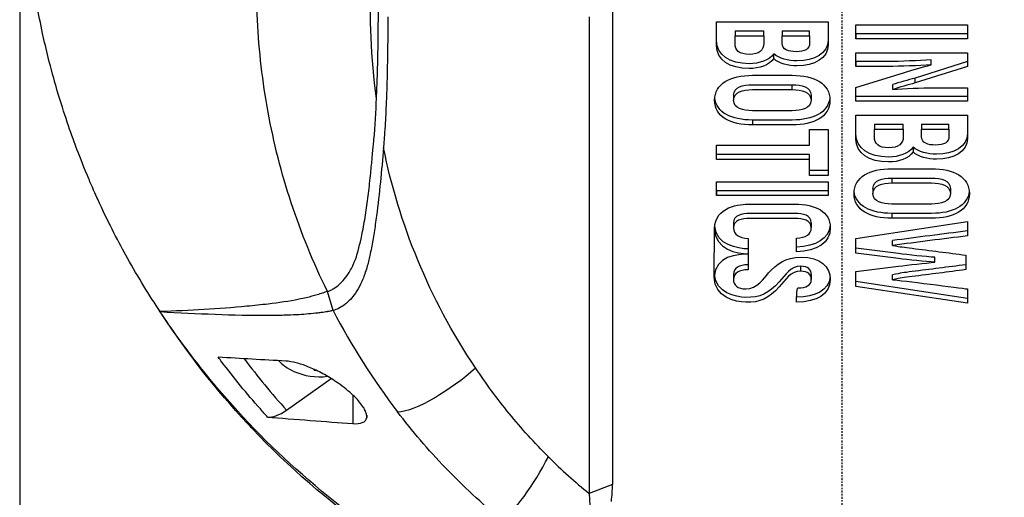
# Model space of a CAD drawing. Header units: millimetres. Extents: x 0 to 4378, y 0 to 2376.
# Tile 150 of 229: x 2219 to 2290, y 1221 to 1256. Entities that reach past the tile are written whole.
import ezdxf

# ---------------------------------------------------------------- set-up
doc = ezdxf.new("R2010")
doc.units = ezdxf.units.MM
doc.header["$LTSCALE"] = 0.2
doc.linetypes.add('CENTER2', pattern=[1.125, 0.75, -0.125, 0.125, -0.125])
doc.layers.add('02_Center Line', color=1, linetype='CENTER2')

# ---------------------------------------------------------------- blocks, each defined once
blk = doc.blocks.new('A$C56001a60')
for p, q in [((-59, 683.9), (-59, 535.5)), ((-18.145, 596.109), (-18.145, 561.895)), ((-9.002, 595.738), (-1.001, 595.738)), ((-7.676, 595.098), (-7.676, 594.744)), ((-7.676, 595.098), (-5.607, 595.098)), ((-5.607, 594.744), (-5.607, 595.098)), ((-4.293, 595.098), (-4.293, 594.744)), ((-4.293, 595.098), (-2.327, 595.098)), ((-2.327, 594.744), (-2.327, 595.098)), ((0.999, 594.524), (0.999, 595.518)), ((0.999, 595.518), (8.999, 595.518)), ((8.999, 594.878), (0.999, 594.878)), ((0.999, 594.878), (0.999, 594.524)), ((8.999, 595.518), (8.999, 594.524)), ((-7.676, 594.744), (-5.607, 594.744)), ((-5.607, 594.548), (-5.607, 594.195)), ((-4.293, 594.744), (-2.327, 594.744)), ((-2.327, 594.589), (-2.327, 594.235)), ((8.999, 594.524), (0.999, 594.524)), ((-4.898, 593.103), (-4.898, 593.457)), ((0.999, 592.544), (0.999, 593.522)), ((0.999, 593.522), (8.999, 593.522)), ((8.999, 593.522), (8.999, 592.536)), ((0.999, 592.898), (0.999, 592.544)), ((8.999, 592.89), (5.239, 591.71)), ((6.393, 592.665), (6.393, 593.019)), ((0.999, 591.025), (4.473, 592.116)), ((8.999, 592.536), (5.239, 591.356)), ((5.239, 591.356), (5.239, 591.71)), ((-41.464, 590.993), (-41.464, 590.992)), ((-41.459, 590.96), (-41.459, 590.96)), ((-3.573, 590.878), (-3.573, 591.231)), ((0.999, 590.039), (0.999, 591.025)), ((3.639, 590.879), (3.639, 591.233)), ((8.999, 591.017), (8.999, 590.039)), ((-7.779, 590.472), (-7.779, 590.118)), ((-2.224, 590.472), (-2.224, 590.118)), ((8.999, 590.392), (0.999, 590.392)), ((0.999, 590.039), (0.999, 590.392)), ((8.999, 590.039), (0.999, 590.039)), ((-6.43, 588.693), (-6.43, 588.34)), ((0.999, 589.037), (8.999, 589.036)), ((-2.338, 588.019), (-1.001, 588.019)), ((-2.338, 586.879), (-2.338, 588.019)), ((-1.001, 588.019), (-1.001, 584.721)), ((2.325, 588.396), (2.325, 588.042)), ((2.325, 588.396), (4.393, 588.396)), ((2.325, 588.042), (4.393, 588.042)), ((4.393, 588.042), (4.393, 588.396)), ((4.393, 587.846), (4.393, 587.493)), ((5.708, 588.396), (5.708, 588.042)), ((5.708, 588.396), (7.673, 588.396)), ((5.708, 588.042), (7.673, 588.042)), ((7.673, 588.042), (7.673, 588.396)), ((7.673, 587.887), (7.673, 587.533)), ((-2.338, 586.879), (-2.338, 587.233)), ((-9.002, 586.879), (-2.338, 586.879)), ((-9.002, 585.861), (-9.002, 586.879)), ((5.102, 586.755), (5.102, 586.402)), ((-2.338, 586.214), (-9.002, 586.214)), ((-9.002, 585.861), (-9.002, 586.214)), ((-2.338, 585.861), (-9.002, 585.861)), ((-2.338, 585.861), (-2.338, 586.214)), ((-2.338, 584.721), (-2.338, 585.861)), ((-1.001, 585.075), (-2.338, 585.075)), ((-2.338, 584.721), (-2.338, 585.075)), ((-9.002, 584.259), (-1.001, 584.259)), ((-9.002, 583.265), (-9.002, 584.259)), ((-1.001, 584.721), (-2.338, 584.721)), ((-1.001, 584.259), (-1.001, 583.265)), ((3.57, 584.53), (3.57, 584.176)), ((-1.001, 583.618), (-9.002, 583.618)), ((-9.002, 583.618), (-9.002, 583.265)), ((2.222, 583.77), (2.222, 583.417)), ((7.776, 583.77), (7.776, 583.417)), ((-1.001, 583.265), (-9.002, 583.265)), ((0.992, 580.201), (9.006, 581.409)), ((3.57, 581.992), (3.57, 581.639)), ((9.006, 581.409), (9.006, 580.381)), ((-9.161, 577.433), (-9.139, 580.904)), ((-7.779, 581.316), (-7.779, 580.962)), ((-2.201, 581.324), (-2.201, 580.97)), ((-6.739, 580.194), (-6.739, 579.083)), ((-3.264, 579.223), (-3.264, 580.217)), ((0.992, 579.14), (0.992, 580.201)), ((3.623, 579.685), (3.623, 580.038)), ((-3.264, 579.223), (-3.264, 579.576)), ((0.992, 579.14), (0.992, 579.494)), ((-6.739, 579.083), (-6.739, 579.068)), ((-6.739, 579.068), (-6.739, 577.95)), ((6.67, 578.487), (6.67, 578.841)), ((8.891, 578.997), (8.891, 577.953)), ((-2.956, 577.845), (-2.956, 578.198)), ((-7.79, 577.6), (-7.79, 577.247)), ((-2.201, 577.608), (-2.201, 577.255)), ((0.992, 576.75), (0.992, 577.81)), ((3.623, 577.233), (3.623, 577.587)), ((9.006, 575.895), (0.992, 577.103)), ((0.992, 576.75), (0.992, 577.103)), ((9.006, 575.541), (0.992, 576.75)), ((9.006, 576.569), (9.006, 575.541)), ((-36.509, 575.019), (-36.916, 576.394)), ((-48.916, 574.917), (-48.924, 574.939)), ((-39.853, 567.866), (-36.648, 570.133)), ((-37.863, 570.741), (-37.863, 570.791)), ((-35.096, 568.952), (-35.096, 566.901)), ((-34.105, 567.502), (-34.105, 567.337)), ((-16.474, 562.533), (-18.145, 561.895))]:
    blk.add_line(p, q)
blk.add_arc((-37.5, 574.783), 4.52, 246.00135, 277.30956)
for centre, major_axis, ratio, start_param, end_param in [((24.582, 558.395), (33.547, -19.792), 0.183957, 3.24645, 3.249702), ((28.277, 605.003), (67.387, 24), 0.819109, 3.252927, 3.398786), ((-19.389, 589.073), (-24.656, 32.289), 0.721475, 1.562316, 1.680182), ((-37.5, 572.718), (3.45, 0), 0.707107, 3.704223, 4.150483), ((-37.5, 573.757), (4.281, 0), 0.707107, 4.627603, 4.655268), ((-39.849, 569.997), (-1.8, -2.473), 0.494925, 0.295552, 0.971451), ((169.397, 844.179), (184.404, 284.56), 0.329505, 3.072186, 3.106934), ((-28.126, 562.67), (11.636, -0.777), 0.815749, 6.222816, 6.350482)]:
    blk.add_ellipse(centre, major_axis=major_axis, ratio=ratio, start_param=start_param, end_param=end_param)
for points, knots in [([(-48.924, 574.939), (-49.7, 576.11), (-50.489, 577.39), (-51.266, 578.783), (-51.892, 579.906), (-52.574, 581.214), (-53.269, 582.717), (-53.351, 582.895), (-53.529, 583.278), (-53.786, 583.87), (-53.893, 584.115), (-54.014, 584.395), (-54.146, 584.712), (-54.49, 585.536), (-54.749, 586.208), (-54.942, 586.724), (-55.339, 587.783), (-55.814, 589.137), (-56.302, 590.794), (-56.537, 591.591), (-56.752, 592.387), (-56.95, 593.179), (-57.094, 593.758), (-57.229, 594.336), (-57.354, 594.912), (-57.654, 596.291), (-57.902, 597.676), (-58.101, 599.065), (-58.173, 599.566), (-58.251, 600.162), (-58.329, 600.851), (-58.421, 601.668), (-58.474, 602.284), (-58.507, 602.697), (-58.528, 602.958), (-58.541, 603.139), (-58.549, 603.238), (-58.599, 603.935), (-58.636, 604.632), (-58.661, 605.33), (-58.695, 606.266), (-58.699, 606.964), (-58.699, 607.422), (-58.699, 607.444), (-58.699, 607.466), (-58.699, 607.488), (-58.698, 608.859), (-58.65, 610.221), (-58.553, 611.604), (-58.537, 611.831), (-58.519, 612.055), (-58.501, 612.276), (-58.395, 613.565), (-58.256, 614.738), (-58.108, 615.773), (-58.068, 616.047), (-58, 616.514), (-57.89, 617.17), (-57.855, 617.377), (-57.816, 617.603), (-57.772, 617.848), (-57.616, 618.712), (-57.473, 619.401), (-57.36, 619.916), (-57.029, 621.44), (-56.667, 622.808), (-56.308, 624.027), (-56.09, 624.764), (-55.843, 625.552), (-55.558, 626.392), (-55.372, 626.94), (-55.17, 627.508), (-54.949, 628.098), (-54.696, 628.774), (-54.431, 629.446), (-54.153, 630.114), (-53.874, 630.783), (-53.582, 631.449), (-53.276, 632.113), (-53.091, 632.514), (-52.909, 632.899), (-52.729, 633.265), (-52.205, 634.341), (-51.712, 635.268), (-51.275, 636.051), (-50.584, 637.291), (-49.809, 638.574), (-48.936, 639.894)], [-1, -1, -1, -1, -0.9375, -0.9375, -0.9375, -0.875, -0.875, -0.875, -0.8528979, -0.8528979, -0.8528979, -0.84375, -0.84375, -0.84375, -0.8125, -0.8125, -0.8125, -0.75, -0.75, -0.75, -0.7138981, -0.7138981, -0.7138981, -0.6875, -0.6875, -0.6875, -0.625, -0.625, -0.625, -0.5982143, -0.5982143, -0.5982143, -0.5763525, -0.5763525, -0.5763525, -0.5625, -0.5625, -0.5625, -0.53125, -0.53125, -0.53125, -0.5, -0.5, -0.5, -0.4990096, -0.4990096, -0.4990096, -0.4375, -0.4375, -0.4375, -0.4283694, -0.4283694, -0.4283694, -0.375, -0.375, -0.375, -0.3512462, -0.3512462, -0.3512462, -0.34375, -0.34375, -0.34375, -0.3125, -0.3125, -0.3125, -0.25, -0.25, -0.25, -0.2121786, -0.2121786, -0.2121786, -0.1875, -0.1875, -0.1875, -0.15625, -0.15625, -0.15625, -0.125, -0.125, -0.125, -0.1091039, -0.1091039, -0.1091039, -0.0625, -0.0625, -0.0625, 0, 0, 0, 0]), ([(-36.916, 576.394), (-37.945, 578.477), (-38.81, 580.601), (-39.518, 582.75), (-40.226, 584.899), (-40.777, 587.074), (-41.178, 589.263), (-41.579, 591.452), (-41.831, 593.653), (-41.94, 595.86), (-41.994, 596.964), (-42.014, 598.06), (-41.997, 599.169), (-41.981, 600.277), (-41.929, 601.396), (-41.845, 602.477), (-41.762, 603.557), (-41.647, 604.599), (-41.499, 605.645), (-41.217, 607.638), (-40.812, 609.646), (-40.28, 611.624), (-39.874, 613.132), (-39.393, 614.632), (-38.835, 616.117), (-38.277, 617.602), (-37.641, 619.072), (-36.925, 620.523)], [0, 0, 0, 0, 0.1448174, 0.1448174, 0.1448174, 0.2896349, 0.2896349, 0.2896349, 0.4344523, 0.4344523, 0.4344523, 0.506861, 0.506861, 0.506861, 0.5792697, 0.5792697, 0.5792697, 0.6516784, 0.6516784, 0.6516784, 0.7896349, 0.7896349, 0.7896349, 0.8948175, 0.8948175, 0.8948175, 1, 1, 1, 1]), ([(-33.397, 590.241), (-33.799, 593.145), (-33.921, 596.068), (-33.786, 598.976), (-33.715, 600.505), (-33.571, 602.035), (-33.349, 603.56)], [0, 0, 0, 0, 0.6554797, 0.6554797, 0.6554797, 0.9999911, 0.9999911, 0.9999911, 0.9999911]), ([(-33.397, 590.241), (-33.385, 590.512), (-33.374, 590.782), (-33.355, 591.304), (-33.345, 591.577), (-33.32, 592.406), (-33.306, 592.947), (-33.275, 594.57), (-33.265, 595.653), (-33.265, 596.735)], [0.000001, 0.000001, 0.000001, 0.000001, 0.1148104, 0.1148104, 0.2214345, 0.2214345, 0.4221153, 0.4221153, 0.823475, 0.823475, 0.823475, 0.823475]), ([(-16.474, 596.755), (-16.474, 591.051), (-16.474, 585.348), (-16.474, 573.941), (-16.474, 568.237), (-16.474, 562.533)], [0.000001, 0.000001, 0.000001, 0.000001, 2.419796, 2.419796, 4.839592, 4.839592, 4.839592, 4.839592]), ([(-32.586, 596.108), (-32.587, 594.541), (-32.606, 592.974), (-32.663, 591.015), (-32.676, 590.624), (-32.716, 589.6), (-32.742, 589.052), (-32.792, 588.176), (-32.81, 587.883), (-32.841, 587.433), (-32.852, 587.289), (-32.873, 587.002), (-32.884, 586.856), (-32.897, 586.709)], [-1.142804, -1.142804, -1.142804, -1.142804, -0.592912, -0.592912, -0.45543, -0.45543, -0.23364, -0.23364, -0.121763, -0.121763, -0.062324, -0.062324, -0.00003, -0.00003, -0.00003, -0.00003]), ([(-4.898, 593.457), (-5.237, 592.978), (-5.929, 592.738), (-6.659, 592.738), (-8.061, 592.738), (-9.002, 593.39), (-9.002, 594.387), (-9.002, 594.837), (-9.002, 595.288), (-9.002, 595.738)], [0, 0, 0, 0, 0.2565884, 0.2565884, 0.2565884, 0.7259063, 0.7259063, 0.7259063, 0.9431712, 0.9431712, 0.9431712, 0.9431712]), ([(-4.898, 593.103), (-5.237, 592.625), (-5.929, 592.384), (-6.659, 592.384), (-8.061, 592.384), (-9.002, 593.036), (-9.002, 594.033), (-9.002, 594.601), (-9.002, 595.17), (-9.002, 595.738)], [0, 0, 0, 0, 0.256588, 0.256588, 0.256588, 0.725906, 0.725906, 0.725906, 1, 1, 1, 1]), ([(-1.001, 595.738), (-1.001, 595.304), (-1.001, 594.869), (-1.001, 594.435), (-1.001, 593.491), (-1.964, 592.94), (-3.23, 592.94), (-3.842, 592.94), (-4.508, 593.101), (-4.898, 593.457)], [0.0614547, 0.0614547, 0.0614547, 0.0614547, 0.2879923, 0.2879923, 0.2879923, 0.7599082, 0.7599082, 0.7599082, 1, 1, 1, 1]), ([(-1.001, 595.738), (-1.001, 595.186), (-1.001, 594.634), (-1.001, 594.081), (-1.001, 593.138), (-1.964, 592.586), (-3.23, 592.586), (-3.842, 592.586), (-4.508, 592.747), (-4.898, 593.103)], [0, 0, 0, 0, 0.287992, 0.287992, 0.287992, 0.759908, 0.759908, 0.759908, 1, 1, 1, 1]), ([(-5.607, 594.744), (-5.607, 594.561), (-5.607, 594.378), (-5.607, 594.195), (-5.607, 593.714), (-5.935, 593.403), (-6.659, 593.403), (-7.388, 593.403), (-7.676, 593.713), (-7.676, 594.187), (-7.676, 594.372), (-7.676, 594.558), (-7.676, 594.744)], [-1, -1, -1, -1, -0.857197, -0.857197, -0.857197, -0.498445, -0.498445, -0.498445, -0.144903, -0.144903, -0.144903, 0, 0, 0, 0]), ([(-2.327, 594.744), (-2.327, 594.574), (-2.327, 594.405), (-2.327, 594.235), (-2.327, 593.778), (-2.679, 593.596), (-3.287, 593.596), (-3.84, 593.596), (-4.293, 593.744), (-4.293, 594.203), (-4.293, 594.383), (-4.293, 594.564), (-4.293, 594.744)], [-1, -1, -1, -1, -0.85237, -0.85237, -0.85237, -0.505774, -0.505774, -0.505774, -0.157036, -0.157036, -0.157036, 0, 0, 0, 0]), ([(6.393, 593.019), (5.526, 592.949), (4.169, 592.898), (3.296, 592.898), (2.53, 592.898), (1.765, 592.898), (0.999, 592.898)], [0, 0, 0, 0, 0.574741, 0.574741, 0.574741, 1, 1, 1, 1]), ([(6.393, 592.665), (5.526, 592.595), (4.169, 592.544), (3.296, 592.544), (2.53, 592.544), (1.765, 592.544), (0.999, 592.544)], [0, 0, 0, 0, 0.574741, 0.574741, 0.574741, 1, 1, 1, 1]), ([(-6.43, 588.34), (-7.997, 588.34), (-9.139, 588.924), (-9.139, 591.314), (-8.007, 591.904), (-6.43, 591.904), (-5.478, 591.904), (-4.525, 591.904), (-3.573, 591.904)], [0, 0, 0, 0, 0.382465, 0.382465, 0.765737, 0.765737, 0.765737, 1, 1, 1, 1]), ([(-3.573, 591.904), (-1.995, 591.904), (-0.864, 591.314), (-0.864, 588.924), (-2.005, 588.34), (-3.573, 588.34), (-4.525, 588.34), (-5.478, 588.34), (-6.43, 588.34)], [0, 0, 0, 0, 0.383273, 0.383273, 0.76574, 0.76574, 0.76574, 1, 1, 1, 1]), ([(-7.779, 590.472), (-7.779, 591.071), (-7.105, 591.231), (-6.43, 591.231), (-5.478, 591.231), (-4.525, 591.231), (-3.573, 591.231)], [-0.6953384, -0.6953384, -0.6953384, -0.6953384, -0.3903152, -0.3903152, -0.3903152, 0, 0, 0, 0]), ([(-6.43, 589.366), (-7.099, 589.366), (-7.779, 589.518), (-7.779, 590.118), (-7.779, 590.717), (-7.105, 590.878), (-6.43, 590.878), (-5.478, 590.878), (-4.525, 590.878), (-3.573, 590.878)], [-1, -1, -1, -1, -0.69534, -0.69534, -0.69534, -0.390315, -0.390315, -0.390315, 0, 0, 0, 0]), ([(-3.573, 590.878), (-2.898, 590.878), (-2.224, 590.717), (-2.224, 590.118), (-2.224, 589.518), (-2.904, 589.366), (-3.573, 589.366), (-4.525, 589.366), (-5.478, 589.366), (-6.43, 589.366)], [-1, -1, -1, -1, -0.694967, -0.694967, -0.694967, -0.3903, -0.3903, -0.3903, 0, 0, 0, 0]), ([(-3.573, 591.231), (-2.898, 591.231), (-2.224, 591.07), (-2.224, 590.472), (-2.224, 590.472), (-2.224, 590.472), (-2.224, 590.472)], [-1, -1, -1, -1, -0.6949672, -0.6949672, -0.6949672, -0.6949651, -0.6949651, -0.6949651, -0.6949651]), ([(3.639, 590.879), (4.449, 590.952), (5.748, 591.017), (6.565, 591.017), (7.376, 591.017), (8.188, 591.017), (8.999, 591.017)], [0, 0, 0, 0, 0.546656, 0.546656, 0.546656, 1, 1, 1, 1]), ([(-36.916, 576.394), (-36.865, 576.407), (-36.814, 576.423), (-36.713, 576.464), (-36.661, 576.488), (-36.576, 576.532), (-36.541, 576.551), (-36.361, 576.658), (-36.216, 576.766), (-35.98, 576.976), (-35.884, 577.075), (-35.657, 577.331), (-35.529, 577.499), (-35.38, 577.729), (-35.347, 577.781), (-35.238, 577.964), (-35.166, 578.099), (-35.062, 578.319), (-35.027, 578.401), (-34.782, 578.998), (-34.636, 579.574), (-34.47, 580.339), (-34.434, 580.518), (-34.313, 581.138), (-34.235, 581.587), (-34.095, 582.5), (-34.033, 582.959), (-33.918, 583.903), (-33.865, 584.391), (-33.796, 585.073), (-33.777, 585.267), (-33.741, 585.634), (-33.724, 585.809), (-33.669, 586.395), (-33.639, 586.721), (-33.607, 587.06), (-33.595, 587.182), (-33.503, 588.195), (-33.437, 589.362), (-33.397, 590.241)], [-1.416337, -1.416337, -1.416337, -1.416337, -1.398932, -1.398932, -1.380652, -1.380652, -1.367794, -1.367794, -1.313038, -1.313038, -1.272781, -1.272781, -1.213268, -1.213268, -1.196077, -1.196077, -1.154545, -1.154545, -1.130465, -1.130465, -0.980623, -0.980623, -0.935487, -0.935487, -0.825371, -0.825371, -0.71547, -0.71547, -0.6014, -0.6014, -0.556109, -0.556109, -0.516092, -0.516092, -0.424444, -0.424444, -0.373187, -0.373187, 0, 0, 0, 0]), ([(-0.873, 590.295), (-0.98, 589.22), (-2.084, 588.693), (-3.573, 588.693), (-4.525, 588.693), (-5.478, 588.693), (-6.43, 588.693)], [0.4025896, 0.4025896, 0.4025896, 0.4025896, 0.76574, 0.76574, 0.76574, 1, 1, 1, 1]), ([(5.102, 586.402), (4.763, 585.923), (4.072, 585.683), (3.342, 585.683), (1.939, 585.683), (0.999, 586.335), (0.999, 587.331), (0.999, 587.9), (0.999, 588.468), (0.999, 589.037)], [0, 0, 0, 0, 0.256607, 0.256607, 0.256607, 0.725911, 0.725911, 0.725911, 1, 1, 1, 1]), ([(5.102, 586.755), (4.763, 586.277), (4.072, 586.036), (3.342, 586.036), (1.939, 586.036), (0.999, 586.688), (0.999, 587.685), (0.999, 588.135), (0.999, 588.586), (0.999, 589.037)], [0, 0, 0, 0, 0.2566068, 0.2566068, 0.2566068, 0.7259114, 0.7259114, 0.7259114, 0.9431722, 0.9431722, 0.9431722, 0.9431722]), ([(8.999, 589.036), (8.999, 588.484), (8.999, 587.932), (8.999, 587.38), (8.999, 586.436), (8.036, 585.885), (6.77, 585.885), (6.159, 585.885), (5.493, 586.045), (5.102, 586.402)], [0, 0, 0, 0, 0.287994, 0.287994, 0.287994, 0.759913, 0.759913, 0.759913, 1, 1, 1, 1]), ([(8.999, 589.036), (8.999, 588.602), (8.999, 588.168), (8.999, 587.733), (8.999, 586.79), (8.036, 586.238), (6.77, 586.238), (6.159, 586.238), (5.493, 586.399), (5.102, 586.755)], [0.0614551, 0.0614551, 0.0614551, 0.0614551, 0.2879943, 0.2879943, 0.2879943, 0.7599134, 0.7599134, 0.7599134, 1, 1, 1, 1]), ([(4.393, 588.042), (4.393, 587.859), (4.393, 587.676), (4.393, 587.493), (4.393, 587.013), (4.065, 586.701), (3.342, 586.701), (2.613, 586.701), (2.325, 587.012), (2.325, 587.485), (2.325, 587.671), (2.325, 587.857), (2.325, 588.042)], [-1, -1, -1, -1, -0.857225, -0.857225, -0.857225, -0.498438, -0.498438, -0.498438, -0.144876, -0.144876, -0.144876, 0, 0, 0, 0]), ([(7.673, 588.042), (7.673, 587.873), (7.673, 587.703), (7.673, 587.533), (7.673, 587.076), (7.321, 586.895), (6.713, 586.895), (6.16, 586.895), (5.708, 587.042), (5.708, 587.501), (5.708, 587.681), (5.708, 587.862), (5.708, 588.042)], [-1, -1, -1, -1, -0.852363, -0.852363, -0.852363, -0.505729, -0.505729, -0.505729, -0.157013, -0.157013, -0.157013, 0, 0, 0, 0]), ([(-32.897, 586.709), (-33.037, 585.052), (-33.187, 583.414), (-33.425, 581.615), (-33.454, 581.406), (-33.54, 580.818), (-33.601, 580.438), (-33.7, 579.872), (-33.733, 579.691), (-33.802, 579.332), (-33.838, 579.154), (-33.94, 578.684), (-34.009, 578.396), (-34.137, 577.95), (-34.187, 577.79), (-34.285, 577.51), (-34.331, 577.39), (-34.429, 577.152), (-34.481, 577.034), (-34.649, 576.69), (-34.774, 576.472), (-35.137, 575.941), (-35.396, 575.655), (-35.95, 575.24), (-36.29, 575.079), (-36.509, 575.019)], [0, 0, 0, 0, 0.704884, 0.704884, 0.798881, 0.798881, 0.96881, 0.96881, 1.049234, 1.049234, 1.129494, 1.129494, 1.263271, 1.263271, 1.33961, 1.33961, 1.39992, 1.39992, 1.461242, 1.461242, 1.58275, 1.58275, 1.779675, 1.779675, 1.957146, 1.957146, 1.957146, 1.957146]), ([(-26.3, 570.905), (-27.97, 573.396), (-29.343, 575.985), (-30.435, 578.632), (-31.527, 581.278), (-32.34, 583.981), (-32.897, 586.709)], [0, 0, 0, 0, 0.5000002, 0.5000002, 0.5000002, 0.9999945, 0.9999945, 0.9999945, 0.9999945]), ([(3.57, 581.639), (2.003, 581.639), (0.862, 582.223), (0.862, 584.613), (1.993, 585.203), (3.57, 585.202), (4.523, 585.202), (5.475, 585.202), (6.428, 585.202)], [0, 0, 0, 0, 0.38247, 0.38247, 0.765736, 0.765736, 0.765736, 1, 1, 1, 1]), ([(6.428, 585.202), (8.005, 585.202), (9.136, 584.613), (9.136, 582.222), (7.995, 581.639), (6.428, 581.639), (5.475, 581.639), (4.523, 581.639), (3.57, 581.639)], [0, 0, 0, 0, 0.383267, 0.383267, 0.765738, 0.765738, 0.765738, 1, 1, 1, 1]), ([(3.57, 584.53), (4.523, 584.53), (5.475, 584.53), (6.428, 584.53), (7.102, 584.53), (7.776, 584.369), (7.776, 583.77), (7.776, 583.77), (7.776, 583.77), (7.776, 583.77)], [-1, -1, -1, -1, -0.6096919, -0.6096919, -0.6096919, -0.3046671, -0.3046671, -0.3046671, -0.304665, -0.304665, -0.304665, -0.304665]), ([(6.428, 582.665), (5.475, 582.665), (4.523, 582.665), (3.57, 582.665), (2.901, 582.665), (2.222, 582.816), (2.222, 583.417), (2.222, 584.016), (2.896, 584.176), (3.57, 584.176)], [-1, -1, -1, -1, -0.609692, -0.609692, -0.609692, -0.305025, -0.305025, -0.305025, 0, 0, 0, 0]), ([(3.57, 584.176), (4.523, 584.176), (5.475, 584.176), (6.428, 584.176), (7.102, 584.176), (7.776, 584.015), (7.776, 583.417), (7.776, 582.816), (7.097, 582.665), (6.428, 582.665)], [-1, -1, -1, -1, -0.609692, -0.609692, -0.609692, -0.304667, -0.304667, -0.304667, 0, 0, 0, 0]), ([(9.128, 583.594), (9.02, 582.518), (7.916, 581.992), (6.428, 581.992), (5.475, 581.992), (4.523, 581.992), (3.57, 581.992)], [0.4025844, 0.4025844, 0.4025844, 0.4025844, 0.7657379, 0.7657379, 0.7657379, 1, 1, 1, 1]), ([(-9.139, 580.904), (-9.139, 580.904), (-9.139, 580.904), (-9.139, 580.904), (-9.139, 582.504), (-7.316, 582.659), (-6.601, 582.659), (-5.535, 582.659), (-4.468, 582.659), (-3.401, 582.659), (-1.88, 582.659), (-0.841, 582.109), (-0.841, 580.962), (-0.841, 579.857), (-1.778, 579.293), (-3.264, 579.223)], [0.2100652, 0.2100652, 0.2100652, 0.2100652, 0.2100658, 0.2100658, 0.2100658, 0.4258278, 0.4258278, 0.4258278, 0.5799191, 0.5799191, 0.5799191, 0.7937612, 0.7937612, 0.7937612, 1, 1, 1, 1]), ([(-2.201, 581.324), (-2.201, 581.324), (-2.201, 581.324), (-2.201, 581.324), (-2.201, 581.855), (-2.814, 581.987), (-3.401, 581.987), (-4.468, 581.987), (-5.535, 581.987), (-6.601, 581.987), (-7.201, 581.987), (-7.779, 581.842), (-7.779, 581.316)], [0.172561, 0.172561, 0.172561, 0.172561, 0.1725626, 0.1725626, 0.1725626, 0.3545798, 0.3545798, 0.3545798, 0.6489585, 0.6489585, 0.6489585, 0.8288884, 0.8288884, 0.8288884, 0.8288884]), ([(-3.264, 580.217), (-2.604, 580.262), (-2.201, 580.46), (-2.201, 580.97), (-2.201, 581.502), (-2.814, 581.633), (-3.401, 581.633), (-4.468, 581.633), (-5.535, 581.633), (-6.601, 581.633), (-7.201, 581.633), (-7.779, 581.488), (-7.779, 580.962), (-7.779, 580.459), (-7.404, 580.248), (-6.739, 580.194)], [0, 0, 0, 0, 0.172563, 0.172563, 0.172563, 0.35458, 0.35458, 0.35458, 0.648959, 0.648959, 0.648959, 0.82889, 0.82889, 0.82889, 1, 1, 1, 1]), ([(6.67, 578.841), (6.001, 578.882), (4.725, 579.015), (4.065, 579.103), (3.042, 579.239), (2.017, 579.365), (0.992, 579.494)], [0, 0, 0, 0, 0.457456, 0.457456, 0.457456, 1, 1, 1, 1]), ([(3.623, 579.685), (4.258, 579.591), (4.396, 579.572), (5.035, 579.49), (6.32, 579.326), (7.606, 579.162), (8.891, 578.997)], [0, 0, 0, 0, 0.268564, 0.268564, 0.268564, 1, 1, 1, 1]), ([(-6.739, 577.95), (-7.375, 577.942), (-7.79, 577.729), (-7.79, 577.247), (-7.79, 576.853), (-7.492, 576.576), (-6.899, 576.576), (-6.121, 576.576), (-5.574, 577.377), (-5.27, 577.715), (-4.712, 578.336), (-4.082, 578.855), (-2.921, 578.855), (-1.572, 578.855), (-0.841, 578.132), (-0.841, 577.255), (-0.841, 576.178), (-1.823, 575.63), (-3.264, 575.622)], [0, 0, 0, 0, 0.1058489, 0.1058489, 0.1058489, 0.2007526, 0.2007526, 0.2007526, 0.3511338, 0.3511338, 0.3511338, 0.5341831, 0.5341831, 0.5341831, 0.7564514, 0.7564514, 0.7564514, 1, 1, 1, 1]), ([(6.67, 578.487), (6.001, 578.529), (4.725, 578.661), (4.065, 578.749), (3.042, 578.885), (2.017, 579.011), (0.992, 579.14)], [0, 0, 0, 0, 0.457456, 0.457456, 0.457456, 1, 1, 1, 1]), ([(-2.956, 578.198), (-3.663, 578.216), (-4.065, 577.581), (-4.513, 577.069), (-5.229, 576.251), (-5.909, 575.936), (-6.91, 575.962), (-7.619, 575.98), (-9.034, 576.306), (-9.154, 577.583)], [0, 0, 0, 0, 0.1794766, 0.1794766, 0.1794766, 0.4042889, 0.4042889, 0.4042889, 0.6855488, 0.6855488, 0.6855488, 0.6855488]), ([(-2.201, 577.608), (-2.201, 577.608), (-2.201, 577.608), (-2.201, 577.608), (-2.201, 577.936), (-2.444, 578.198), (-2.956, 578.198)], [0.534934, 0.534934, 0.534934, 0.534934, 0.5349385, 0.5349385, 0.5349385, 1, 1, 1, 1]), ([(0.992, 577.81), (2.017, 577.939), (3.042, 578.065), (4.065, 578.201), (4.737, 578.291), (5.993, 578.42), (6.67, 578.487)], [0, 0, 0, 0, 0.542175, 0.542175, 0.542175, 1, 1, 1, 1]), ([(8.891, 578.306), (7.606, 578.142), (6.32, 577.978), (5.035, 577.814), (4.39, 577.731), (4.255, 577.711), (3.623, 577.587)], [0, 0, 0, 0, 0.729968, 0.729968, 0.729968, 1, 1, 1, 1]), ([(8.891, 577.953), (7.606, 577.789), (6.32, 577.624), (5.035, 577.46), (4.39, 577.378), (4.255, 577.357), (3.623, 577.233)], [0, 0, 0, 0, 0.729968, 0.729968, 0.729968, 1, 1, 1, 1]), ([(-2.956, 577.845), (-3.663, 577.863), (-4.065, 577.228), (-4.513, 576.716), (-5.229, 575.897), (-5.909, 575.582), (-6.91, 575.608), (-7.65, 575.627), (-9.162, 575.982), (-9.162, 577.406)], [0, 0, 0, 0, 0.1794766, 0.1794766, 0.1794766, 0.4042889, 0.4042889, 0.4042889, 0.6981088, 0.6981088, 0.6981088, 0.6981088]), ([(-3.15, 576.641), (-2.598, 576.647), (-2.201, 576.821), (-2.201, 577.255), (-2.201, 577.582), (-2.444, 577.845), (-2.956, 577.845)], [0, 0, 0, 0, 0.534939, 0.534939, 0.534939, 1, 1, 1, 1]), ([(-36.916, 576.394), (-37.044, 576.353), (-37.172, 576.31), (-37.41, 576.231), (-37.527, 576.191), (-37.911, 576.072), (-38.163, 576.004), (-38.602, 575.899), (-38.778, 575.86), (-39.67, 575.68), (-40.419, 575.575), (-41.676, 575.425), (-42.184, 575.372), (-44.705, 575.135), (-46.831, 575.019), (-48.924, 574.939)], [-2.328232, -2.328232, -2.328232, -2.328232, -2.236921, -2.236921, -2.146631, -2.146631, -1.979175, -1.979175, -1.86867, -1.86867, -1.427637, -1.427637, -1.135586, -1.135586, -0.000019, -0.000019, -0.000019, -0.000019]), ([(-36.509, 575.019), (-36.554, 575.008), (-36.647, 574.989), (-36.68, 574.982), (-36.685, 574.981), (-36.771, 574.963), (-36.842, 574.951), (-36.923, 574.937), (-36.944, 574.933), (-37.017, 574.921), (-37.069, 574.913), (-37.189, 574.895), (-37.259, 574.885), (-37.427, 574.863), (-37.521, 574.851), (-37.671, 574.833), (-37.725, 574.827), (-38.221, 574.772), (-38.667, 574.737), (-39.428, 574.697), (-39.734, 574.685), (-40.402, 574.666), (-40.778, 574.661), (-42.379, 574.651), (-43.711, 574.682), (-46.265, 574.775), (-47.571, 574.839), (-48.916, 574.917)], [-2.292528, -2.292528, -2.292528, -2.292528, -2.286102, -2.286102, -2.268778, -2.268778, -2.21392, -2.21392, -2.200352, -2.200352, -2.166284, -2.166284, -2.122718, -2.122718, -2.066862, -2.066862, -2.035032, -2.035032, -1.780722, -1.780722, -1.611184, -1.611184, -1.416336, -1.416336, -0.709611, -0.709611, -0.000052, -0.000052, -0.000052, -0.000052]), ([(-18.15, 551.483), (-18.369, 551.551), (-18.588, 551.628), (-18.805, 551.705), (-18.914, 551.743), (-19.023, 551.782), (-19.131, 551.82), (-19.239, 551.858), (-19.347, 551.895), (-19.455, 551.933), (-19.886, 552.085), (-20.313, 552.243), (-20.737, 552.407), (-21.585, 552.733), (-22.419, 553.08), (-23.238, 553.439), (-24.058, 553.799), (-24.864, 554.168), (-25.655, 554.547), (-26.446, 554.927), (-27.223, 555.318), (-27.985, 555.725), (-28.366, 555.928), (-28.743, 556.136), (-29.116, 556.348), (-29.303, 556.454), (-29.488, 556.564), (-29.672, 556.673), (-29.857, 556.783), (-30.04, 556.893), (-30.222, 557.004), (-30.952, 557.448), (-31.668, 557.904), (-32.368, 558.37), (-33.768, 559.304), (-35.109, 560.28), (-36.39, 561.295), (-38.951, 563.323), (-41.271, 565.502), (-43.353, 567.788), (-44.394, 568.931), (-45.376, 570.1), (-46.302, 571.291), (-47.228, 572.482), (-48.099, 573.699), (-48.916, 574.917)], [0, 0, 0, 0, 0.015625, 0.015625, 0.015625, 0.023438, 0.023438, 0.023438, 0.03125, 0.03125, 0.03125, 0.0625, 0.0625, 0.0625, 0.125, 0.125, 0.125, 0.1875, 0.1875, 0.1875, 0.25, 0.25, 0.25, 0.28125, 0.28125, 0.28125, 0.296875, 0.296875, 0.296875, 0.3125, 0.3125, 0.3125, 0.375, 0.375, 0.375, 0.5, 0.5, 0.5, 0.75, 0.75, 0.75, 0.875, 0.875, 0.875, 1, 1, 1, 1]), ([(48.732, 574.64), (46.901, 571.864), (44.857, 569.267), (42.603, 566.853), (42.512, 566.756), (42.421, 566.659), (42.329, 566.562), (39.71, 563.796), (36.772, 561.245), (33.652, 559.039), (33.555, 558.97), (33.458, 558.902), (33.36, 558.834), (30.198, 556.627), (26.847, 554.753), (23.308, 553.21), (23.233, 553.178), (23.158, 553.145), (23.082, 553.113), (19.489, 551.566), (15.699, 550.371), (11.886, 549.579), (11.854, 549.572), (11.822, 549.565), (11.79, 549.559), (7.944, 548.766), (4.031, 548.36), (0.049, 548.357), (0.024, 548.357), (0, 548.357), (-0.025, 548.357), (-3.983, 548.359), (-7.892, 548.758), (-11.753, 549.551), (-11.832, 549.567), (-11.91, 549.584), (-11.989, 549.6), (-15.793, 550.398), (-19.507, 551.577), (-23.036, 553.093), (-23.155, 553.144), (-23.273, 553.195), (-23.39, 553.247), (-27.014, 554.832), (-30.499, 556.799), (-33.762, 559.117), (-36.859, 561.318), (-39.701, 563.79), (-42.288, 566.518), (-42.412, 566.649), (-42.535, 566.78), (-42.658, 566.912), (-44.898, 569.318), (-46.96, 571.949), (-48.779, 574.713)], [0.1952757, 0.1952757, 0.1952757, 0.1952757, 0.2478794, 0.2478794, 0.2478794, 0.25, 0.25, 0.25, 0.3106171, 0.3106171, 0.3106171, 0.3125, 0.3125, 0.3125, 0.3737034, 0.3737034, 0.3737034, 0.375, 0.375, 0.375, 0.4369794, 0.4369794, 0.4369794, 0.4375, 0.4375, 0.4375, 0.5, 0.5, 0.5, 0.5003876, 0.5003876, 0.5003876, 0.5625, 0.5625, 0.5625, 0.5637682, 0.5637682, 0.5637682, 0.625, 0.625, 0.625, 0.6270506, 0.6270506, 0.6270506, 0.6901228, 0.6901228, 0.6901228, 0.75, 0.75, 0.75, 0.7528673, 0.7528673, 0.7528673, 0.8051833, 0.8051833, 0.8051833, 0.8051833]), ([(-41.214, 567.372), (-41.389, 567.564), (-41.562, 567.758), (-41.734, 567.952), (-42.706, 569.053), (-43.624, 570.178), (-44.491, 571.323), (-44.579, 571.438), (-44.666, 571.554), (-44.752, 571.67)], [0, 0, 0, 0, 0.000971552, 0.000971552, 0.000971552, 0.006478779, 0.006478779, 0.006478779, 0.007034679, 0.007034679, 0.007034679, 0.007034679]), ([(-39.904, 571.388), (-40.719, 571.434), (-41.512, 571.479), (-43.124, 571.572), (-43.953, 571.622), (-44.752, 571.67)], [0.000001, 0.000001, 0.000001, 0.000001, 0.4349359, 0.4349359, 0.8581097, 0.8581097, 0.8581097, 0.8581097]), ([(-36.41, 569.979), (-36.727, 570.189), (-37.05, 570.379), (-37.69, 570.716), (-38.011, 570.865), (-38.617, 571.106), (-38.904, 571.2), (-39.436, 571.335), (-39.684, 571.376), (-39.904, 571.388)], [-0.4713906, -0.4713906, -0.4713906, -0.4713906, -0.3552717, -0.3552717, -0.2348479, -0.2348479, -0.1171972, -0.1171972, 0, 0, 0, 0]), ([(-21.065, 564.518), (-22.074, 565.522), (-23.01, 566.563), (-23.88, 567.63), (-24.75, 568.698), (-25.554, 569.792), (-26.3, 570.905)], [0, 0, 0, 0, 0.5, 0.5, 0.5, 1, 1, 1, 1]), ([(-34.105, 567.337), (-34.095, 567.409), (-34.099, 567.491), (-34.138, 567.663), (-34.169, 567.751), (-34.261, 567.946), (-34.323, 568.051), (-34.483, 568.285), (-34.585, 568.414), (-34.878, 568.747), (-35.086, 568.951), (-35.492, 569.306), (-35.678, 569.456), (-36.047, 569.733), (-36.228, 569.859), (-36.41, 569.979)], [0.000001, 0.000001, 0.000001, 0.000001, 0.0601566, 0.0601566, 0.1139936, 0.1139936, 0.1696633, 0.1696633, 0.2316702, 0.2316702, 0.3255714, 0.3255714, 0.3976261, 0.3976261, 0.463731, 0.463731, 0.463731, 0.463731]), ([(-41.214, 567.372), (-40.356, 567.305), (-39.15, 567.211), (-37.09, 567.052), (-36.113, 566.978), (-35.096, 566.901)], [0.000001, 0.000001, 0.000001, 0.000001, 0.4628328, 0.4628328, 0.9589294, 0.9589294, 0.9589294, 0.9589294]), ([(-35.096, 566.901), (-34.822, 566.88), (-34.589, 566.902), (-34.23, 567.046), (-34.129, 567.174), (-34.105, 567.337)], [-0.2620253, -0.2620253, -0.2620253, -0.2620253, -0.1363366, -0.1363366, 0, 0, 0, 0]), ([(-24.402, 559.989), (-25.857, 561.175), (-27.203, 562.426), (-28.448, 563.726), (-29.693, 565.025), (-30.838, 566.372), (-31.893, 567.752)], [-1, -1, -1, -1, -0.5, -0.5, -0.5, 0, 0, 0, 0]), ([(-18.145, 561.895), (-18.133, 561.694), (-18.122, 561.497), (-18.102, 561.108), (-18.093, 560.917), (-18.084, 560.729)], [-0.1726595, -0.1726595, -0.1726595, -0.1726595, -0.0863353, -0.0863353, 0, 0, 0, 0])]:
    blk.add_open_spline(points, degree=3, knots=knots)
for points in [[(4.473, 592.116), (5.062, 592.275), (5.818, 592.483), (6.393, 592.665)], [(5.239, 591.71), (4.761, 591.575), (4.1, 591.396), (3.639, 591.233)], [(5.239, 591.356), (4.761, 591.221), (4.1, 591.042), (3.639, 590.879)], [(-6.43, 588.693), (-7.918, 588.694), (-9.022, 589.22), (-9.13, 590.295)], [(2.222, 583.77), (2.222, 584.369), (2.896, 584.53), (3.57, 584.53)], [(3.57, 581.992), (2.082, 581.992), (0.978, 582.519), (0.87, 583.594)], [(-9.139, 580.904), (-9.139, 579.355), (-7.508, 579.117), (-6.739, 579.083)], [(-6.739, 579.437), (-7.477, 579.469), (-9.01, 579.69), (-9.131, 581.079)], [(-0.85, 581.138), (-0.946, 580.149), (-1.86, 579.643), (-3.264, 579.576)], [(9.006, 580.735), (7.211, 580.504), (5.413, 580.286), (3.623, 580.038)], [(9.006, 580.381), (7.211, 580.151), (5.413, 579.933), (3.623, 579.685)], [(-6.739, 579.068), (-7.439, 579.082), (-9.141, 578.932), (-9.161, 577.433)], [(-6.739, 578.303), (-7.375, 578.296), (-7.79, 578.083), (-7.79, 577.6)], [(-0.851, 577.427), (-0.956, 576.471), (-1.903, 575.985), (-3.257, 575.976)], [(3.623, 577.233), (4.172, 577.187), (8.463, 576.639), (9.006, 576.569)], [(-3.264, 575.622), (-3.264, 575.629), (-3.264, 576.641), (-3.15, 576.641)], [(-48.921, 574.93), (-48.974, 575.012), (-49.027, 575.094), (-49.08, 575.176)], [(-31.893, 567.752), (-30.516, 567.8), (-28.084, 569.325), (-26.3, 570.905)], [(-24.402, 559.989), (-23.566, 560.43), (-22.102, 562.55), (-21.065, 564.518)]]:
    blk.add_open_spline(points, degree=3)
at = {"layer": '02_Center Line'}
blk.add_line((0, -10), (0, 1154.997), dxfattribs=at)

msp = doc.modelspace()

# ---------------------------------------------------------------- block references
msp.add_blockref('A$C56001a60', (2278.432, 659.684))

doc.saveas('drawing.dxf')
